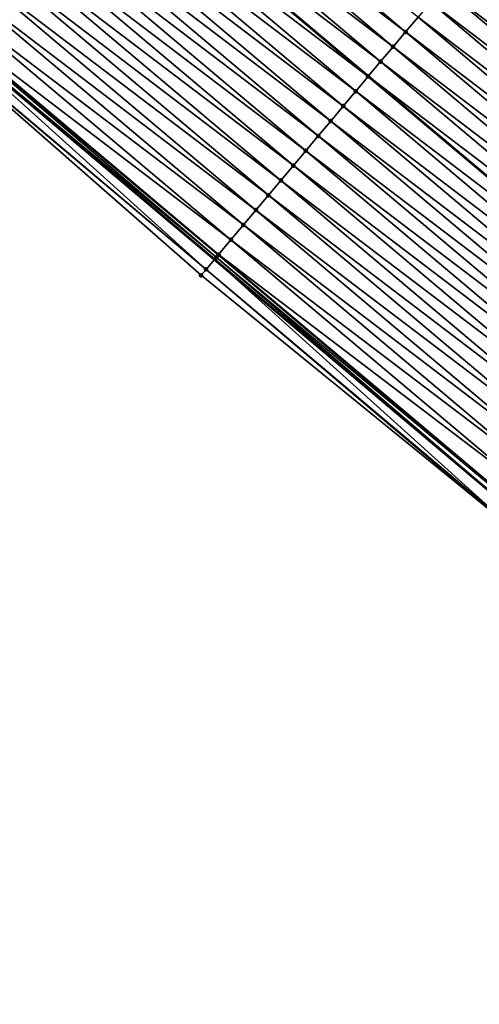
# Model space of a CAD drawing. Header units: feet. Extents: x 2017424 to 2024169, y 808042 to 818730.
# Tile 145 of 256: x 2018226 to 2018250, y 817986 to 818037. Entities that reach past the tile are written whole.
import ezdxf

# ---------------------------------------------------------------- set-up
doc = ezdxf.new("R2010")
doc.units = ezdxf.units.FT
doc.header["$MEASUREMENT"] = 0
for name, color, linetype, lineweight in [('EP_Travel Lane', 172, 'Continuous', 53), ('NB-Road Shots', 141, 'Continuous', 100), ('NB-Road X-Section', 40, 'Continuous', 13), ('STRIPING', 60, 'Continuous', 53)]:
    doc.layers.add(name, color=color, linetype=linetype, lineweight=lineweight)
doc.layers.add('I-77-MM15-17_NB-Surface-BORDER', color=7, linetype='Continuous')
doc.layers.add('I-77-MM15-17_NB-Surface-TIN', color=7, linetype='Continuous')

msp = doc.modelspace()

# ---------------------------------------------------------------- linework, layer by layer
at = {"layer": 'EP_Travel Lane'}
msp.add_polyline3d([(2018129.104324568, 818114.8267017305, 271.3555464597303), (2018144.44436149, 818101.9950223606, 271.1787017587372), (2018159.784432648, 818089.1633143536, 271.0069602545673), (2018175.087226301, 818076.3532436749, 270.8369990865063), (2018190.389403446, 818063.4763977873, 270.6628493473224), (2018205.69157355, 818050.5995578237, 270.4875771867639), (2018220.993788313, 818037.7226802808, 270.3194383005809), (2018236.296013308, 818024.8457941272, 270.152938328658), (2018251.598320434, 818011.9688388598, 269.9995688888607), (2018266.900649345, 817999.0918652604, 269.8496821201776), (2018282.203049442, 817986.2148317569, 269.7111814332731), (2018297.505310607, 817973.3379151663, 269.5504619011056)], dxfattribs=at)
at = {"layer": 'I-77-MM15-17_NB-Surface-BORDER', "color": 3, "linetype": 'Continuous', "lineweight": -3}
msp.add_polyline3d([(2018312.4871685, 817960.0804715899, 269.372114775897), (2018297.16891111, 817972.9381770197, 269.5487447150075), (2018281.82949405, 817985.7709690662, 269.7071313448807), (2018266.51589613, 817998.6347440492, 269.8418199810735), (2018251.13161051, 818011.4143131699, 269.9925982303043), (2018235.609466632, 818024.0301795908, 270.1338463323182), (2018220.56179083, 818037.2093874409, 270.3138568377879), (2018205.259576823, 818050.0862579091, 270.4826237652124), (2018189.885905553, 818062.8781539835, 270.6559710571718), (2018174.424679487, 818075.5660374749, 270.8267181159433), (2018159.248850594, 818088.5231465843, 270.9988251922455), (2018144.026618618, 818101.4956545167, 271.1760505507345), (2018128.886085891, 818114.5658215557, 271.3540656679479)], dxfattribs=at)
at = {"layer": 'I-77-MM15-17_NB-Surface-TIN', "color": 128, "linetype": 'Continuous', "lineweight": -3}
for points in [[(2018246.164027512, 818036.5762720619, 269.8509149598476), (2018230.861754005, 818049.4531925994, 270.0101663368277), (2018230.218021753, 818048.6879417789, 270.0316163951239)], [(2018246.164027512, 818036.5762720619, 269.8509149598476), (2018246.807778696, 818037.3415069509, 269.8324916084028), (2018230.861754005, 818049.4531925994, 270.0101663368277)], [(2018245.520319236, 818035.8110010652, 269.8761981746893), (2018230.218021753, 818048.6879417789, 270.0316163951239), (2018229.57431248, 818047.9226716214, 270.0567401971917)], [(2018245.520319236, 818035.8110010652, 269.8761981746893), (2018246.164027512, 818036.5762720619, 269.8509149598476), (2018230.218021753, 818048.6879417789, 270.0316163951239)], [(2018244.876631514, 818035.0457127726, 269.9047673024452), (2018229.57431248, 818047.9226716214, 270.0567401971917), (2018228.937967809, 818047.1663138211, 270.0692118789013)], [(2018244.876631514, 818035.0457127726, 269.9047673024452), (2018245.520319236, 818035.8110010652, 269.8761981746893), (2018229.57431248, 818047.9226716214, 270.0567401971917)], [(2018244.232857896, 818034.280496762, 269.9196040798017), (2018228.93052498, 818047.1574672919, 270.0693577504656), (2018228.286799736, 818046.3922105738, 270.0919282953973)], [(2018228.93052498, 818047.1574672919, 270.0693577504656), (2018244.240300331, 818034.2893431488, 269.9194325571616), (2018228.937967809, 818047.1663138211, 270.0692118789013)], [(2018244.232857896, 818034.280496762, 269.9196040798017), (2018244.240300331, 818034.2893431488, 269.9194325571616), (2018228.93052498, 818047.1574672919, 270.0693577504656)], [(2018244.876631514, 818035.0457127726, 269.9047673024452), (2018228.937967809, 818047.1663138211, 270.0692118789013), (2018244.240300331, 818034.2893431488, 269.9194325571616)], [(2018243.589131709, 818033.5152408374, 269.9420238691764), (2018228.286799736, 818046.3922105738, 270.0919282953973), (2018227.643114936, 818045.626919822, 270.120964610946)], [(2018243.589131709, 818033.5152408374, 269.9420238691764), (2018244.232857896, 818034.280496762, 269.9196040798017), (2018228.286799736, 818046.3922105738, 270.0919282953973)], [(2018242.94543607, 818032.7499592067, 269.9693273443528), (2018227.643114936, 818045.626919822, 270.120964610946), (2018226.999417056, 818044.8616400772, 270.1479097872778)], [(2018242.94543607, 818032.7499592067, 269.9693273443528), (2018243.589131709, 818033.5152408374, 269.9420238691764), (2018227.643114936, 818045.626919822, 270.120964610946)], [(2018242.301746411, 818031.9846725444, 269.9975867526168), (2018226.999417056, 818044.8616400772, 270.1479097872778), (2018226.355699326, 818044.096377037, 270.1716814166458)], [(2018242.301746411, 818031.9846725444, 269.9975867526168), (2018242.94543607, 818032.7499592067, 269.9693273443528), (2018226.999417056, 818044.8616400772, 270.1479097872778)], [(2018241.657995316, 818031.2194375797, 270.0160244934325), (2018226.355699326, 818044.096377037, 270.1716814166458), (2018225.711978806, 818043.3311163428, 270.1950073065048)], [(2018241.657995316, 818031.2194375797, 270.0160244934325), (2018242.301746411, 818031.9846725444, 269.9975867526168), (2018226.355699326, 818044.096377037, 270.1716814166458)], [(2018241.014279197, 818030.4541731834, 270.0400537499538), (2018225.711978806, 818043.3311163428, 270.1950073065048), (2018225.068255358, 818042.5658581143, 270.2178647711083)], [(2018241.014279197, 818030.4541731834, 270.0400537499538), (2018241.657995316, 818031.2194375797, 270.0160244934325), (2018225.711978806, 818043.3311163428, 270.1950073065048)], [(2018240.370550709, 818029.6889191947, 270.0621056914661), (2018225.068255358, 818042.5658581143, 270.2178647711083), (2018224.424509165, 818041.8006190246, 270.2370862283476)], [(2018240.370550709, 818029.6889191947, 270.0621056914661), (2018241.014279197, 818030.4541731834, 270.0400537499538), (2018225.068255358, 818042.5658581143, 270.2178647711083)], [(2018239.726776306, 818028.9237038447, 270.076817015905), (2018224.424509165, 818041.8006190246, 270.2370862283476), (2018223.780724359, 818041.0354124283, 270.2501344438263)], [(2018239.726776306, 818028.9237038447, 270.076817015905), (2018240.370550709, 818029.6889191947, 270.0621056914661), (2018224.424509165, 818041.8006190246, 270.2370862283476)], [(2018239.082975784, 818028.1585104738, 270.0873526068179), (2018223.780724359, 818041.0354124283, 270.2501344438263), (2018223.136934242, 818040.2702103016, 270.2623334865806)], [(2018239.082975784, 818028.1585104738, 270.0873526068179), (2018239.726776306, 818028.9237038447, 270.076817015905), (2018223.780724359, 818041.0354124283, 270.2501344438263)], [(2018265.328743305, 818028.2908154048, 269.5707605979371), (2018250.026486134, 818041.1677221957, 269.732623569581), (2018249.382777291, 818040.4024516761, 269.7578161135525)], [(2018238.439186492, 818027.3933076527, 270.0996836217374), (2018223.136934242, 818040.2702103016, 270.2623334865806), (2018222.493180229, 818039.5049777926, 270.2803047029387)], [(2018238.439186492, 818027.3933076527, 270.0996836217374), (2018239.082975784, 818028.1585104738, 270.0873526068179), (2018223.136934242, 818040.2702103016, 270.2623334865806)], [(2018264.685038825, 818027.5255412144, 269.5966505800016), (2018249.382777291, 818040.4024516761, 269.7578161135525), (2018248.739059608, 818039.6371885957, 269.7815953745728)], [(2018264.685038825, 818027.5255412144, 269.5966505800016), (2018265.328743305, 818028.2908154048, 269.5707605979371), (2018249.382777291, 818040.4024516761, 269.7578161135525)], [(2018237.79543762, 818026.6280708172, 270.1184767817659), (2018222.493180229, 818039.5049777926, 270.2803047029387), (2018221.849425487, 818038.7397458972, 270.2981593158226)], [(2018237.79543762, 818026.6280708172, 270.1184767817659), (2018238.439186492, 818027.3933076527, 270.0996836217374), (2018222.493180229, 818039.5049777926, 270.2803047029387)], [(2018264.041331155, 818026.7602697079, 269.6220306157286), (2018248.739059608, 818039.6371885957, 269.7815953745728), (2018248.095319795, 818038.8719441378, 269.8018366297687)], [(2018264.041331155, 818026.7602697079, 269.6220306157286), (2018264.685038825, 818027.5255412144, 269.5966505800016), (2018248.739059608, 818039.6371885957, 269.7815953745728)], [(2018237.151655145, 818025.8628622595, 270.131897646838), (2018221.849425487, 818038.7397458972, 270.2981593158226), (2018221.205702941, 818037.9744869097, 270.3211610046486)], [(2018237.151655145, 818025.8628622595, 270.131897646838), (2018237.79543762, 818026.6280708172, 270.1184767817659), (2018221.849425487, 818038.7397458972, 270.2981593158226)], [(2018263.39760258, 818025.9950157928, 269.644068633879), (2018248.095319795, 818038.8719441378, 269.8018366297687), (2018247.451560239, 818038.1067162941, 269.8189215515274)], [(2018263.39760258, 818025.9950157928, 269.644068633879), (2018264.041331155, 818026.7602697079, 269.6220306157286), (2018248.095319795, 818038.8719441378, 269.8018366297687)], [(2018235.863996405, 818024.3325240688, 270.1437450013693), (2018220.993788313, 818037.7226802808, 270.3194383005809), (2018220.564049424, 818037.2120701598, 270.3139575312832)], [(2018236.386959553, 818024.9538454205, 270.1548736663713), (2018221.160071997, 818037.9202563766, 270.321559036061), (2018220.993788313, 818037.7226802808, 270.3194383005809)], [(2018236.386959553, 818024.9538454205, 270.1548736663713), (2018220.993788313, 818037.7226802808, 270.3194383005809), (2018236.296013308, 818024.8457941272, 270.152938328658)], [(2018235.863996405, 818024.3325240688, 270.1437450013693), (2018236.296013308, 818024.8457941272, 270.152938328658), (2018220.993788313, 818037.7226802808, 270.3194383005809)], [(2018236.498021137, 818025.0858051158, 270.1564652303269), (2018221.205702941, 818037.9744869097, 270.3211610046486), (2018221.160071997, 818037.9202563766, 270.321559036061)], [(2018236.386959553, 818024.9538454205, 270.1548736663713), (2018236.498021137, 818025.0858051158, 270.1564652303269), (2018221.160071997, 818037.9202563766, 270.321559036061)], [(2018236.498021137, 818025.0858051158, 270.1564652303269), (2018236.50794215, 818025.0975952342, 270.1564263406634), (2018221.205702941, 818037.9744869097, 270.3211610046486)], [(2018236.50794215, 818025.0975952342, 270.1564263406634), (2018237.151655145, 818025.8628622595, 270.131897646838), (2018221.205702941, 818037.9744869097, 270.3211610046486)], [(2018262.753849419, 818025.2297825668, 269.6621760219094), (2018247.451560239, 818038.1067162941, 269.8189215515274), (2018246.807778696, 818037.3415069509, 269.8324916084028)], [(2018262.753849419, 818025.2297825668, 269.6621760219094), (2018263.39760258, 818025.9950157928, 269.644068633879), (2018247.451560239, 818038.1067162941, 269.8189215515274)], [(2018235.863996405, 818024.3325240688, 270.1437450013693), (2018220.564049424, 818037.2120701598, 270.3139575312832), (2018220.56179083, 818037.2093874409, 270.3138568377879)], [(2018235.609466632, 818024.0301795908, 270.1338463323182), (2018235.863996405, 818024.3325240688, 270.1437450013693), (2018220.56179083, 818037.2093874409, 270.3138568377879)], [(2018262.110081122, 818024.4645620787, 269.6778634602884), (2018246.807778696, 818037.3415069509, 269.8324916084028), (2018246.164027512, 818036.5762720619, 269.8509149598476)], [(2018262.110081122, 818024.4645620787, 269.6778634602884), (2018262.753849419, 818025.2297825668, 269.6621760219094), (2018246.807778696, 818037.3415069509, 269.8324916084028)], [(2018261.466328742, 818023.6993281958, 269.6960956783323), (2018246.164027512, 818036.5762720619, 269.8509149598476), (2018245.520319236, 818035.8110010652, 269.8761981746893)], [(2018261.466328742, 818023.6993281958, 269.6960956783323), (2018262.110081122, 818024.4645620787, 269.6778634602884), (2018246.164027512, 818036.5762720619, 269.8509149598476)], [(2018260.822619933, 818022.9340576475, 269.721293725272), (2018245.520319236, 818035.8110010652, 269.8761981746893), (2018244.876631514, 818035.0457127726, 269.9047673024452)], [(2018260.822619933, 818022.9340576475, 269.721293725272), (2018261.466328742, 818023.6993281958, 269.6960956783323), (2018245.520319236, 818035.8110010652, 269.8761981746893)], [(2018260.17893513, 818022.1687668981, 269.7503295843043), (2018244.876631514, 818035.0457127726, 269.9047673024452), (2018244.240300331, 818034.2893431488, 269.9194325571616)], [(2018260.17893513, 818022.1687668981, 269.7503295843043), (2018260.822619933, 818022.9340576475, 269.721293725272), (2018244.876631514, 818035.0457127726, 269.9047673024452)], [(2018259.535180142, 818021.4035352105, 269.7681447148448), (2018244.232857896, 818034.280496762, 269.9196040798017), (2018243.589131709, 818033.5152408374, 269.9420238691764)], [(2018244.232857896, 818034.280496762, 269.9196040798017), (2018259.542622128, 818021.4123815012, 269.767938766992), (2018244.240300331, 818034.2893431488, 269.9194325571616)], [(2018259.535180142, 818021.4035352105, 269.7681447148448), (2018259.542622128, 818021.4123815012, 269.767938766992), (2018244.232857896, 818034.280496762, 269.9196040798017)], [(2018260.17893513, 818022.1687668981, 269.7503295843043), (2018244.240300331, 818034.2893431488, 269.9194325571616), (2018259.542622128, 818021.4123815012, 269.767938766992)], [(2018258.891486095, 818020.6382522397, 269.7957028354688), (2018243.589131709, 818033.5152408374, 269.9420238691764), (2018242.94543607, 818032.7499592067, 269.9693273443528)], [(2018258.891486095, 818020.6382522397, 269.7957028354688), (2018259.535180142, 818021.4035352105, 269.7681447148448), (2018243.589131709, 818033.5152408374, 269.9420238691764)], [(2018258.247768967, 818019.872988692, 269.8195708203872), (2018242.94543607, 818032.7499592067, 269.9693273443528), (2018242.301746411, 818031.9846725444, 269.9975867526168)], [(2018258.247768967, 818019.872988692, 269.8195708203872), (2018258.891486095, 818020.6382522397, 269.7957028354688), (2018242.94543607, 818032.7499592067, 269.9693273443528)], [(2018257.60405405, 818019.1077232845, 269.843792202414), (2018242.301746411, 818031.9846725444, 269.9975867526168), (2018241.657995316, 818031.2194375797, 270.0160244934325)], [(2018257.60405405, 818019.1077232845, 269.843792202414), (2018258.247768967, 818019.872988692, 269.8195708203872), (2018242.301746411, 818031.9846725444, 269.9975867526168)], [(2018256.960313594, 818018.3424793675, 269.8639306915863), (2018241.657995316, 818031.2194375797, 270.0160244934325), (2018241.014279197, 818030.4541731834, 270.0400537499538)], [(2018256.960313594, 818018.3424793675, 269.8639306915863), (2018257.60405405, 818019.1077232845, 269.843792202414), (2018241.657995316, 818031.2194375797, 270.0160244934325)], [(2018256.316599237, 818017.577213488, 269.8882417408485), (2018241.014279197, 818030.4541731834, 270.0400537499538), (2018240.370550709, 818029.6889191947, 270.0621056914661)], [(2018256.316599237, 818017.577213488, 269.8882417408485), (2018256.960313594, 818018.3424793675, 269.8639306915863), (2018241.014279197, 818030.4541731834, 270.0400537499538)], [(2018255.672852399, 818016.8119749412, 269.9073600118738), (2018240.370550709, 818029.6889191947, 270.0621056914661), (2018239.726776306, 818028.9237038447, 270.076817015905)], [(2018255.672852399, 818016.8119749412, 269.9073600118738), (2018256.316599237, 818017.577213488, 269.8882417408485), (2018240.370550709, 818029.6889191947, 270.0621056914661)], [(2018255.029102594, 818016.0467388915, 269.9260038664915), (2018239.726776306, 818028.9237038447, 270.076817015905), (2018239.082975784, 818028.1585104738, 270.0873526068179)], [(2018255.029102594, 818016.0467388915, 269.9260038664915), (2018255.672852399, 818016.8119749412, 269.9073600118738), (2018239.726776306, 818028.9237038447, 270.076817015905)], [(2018254.385305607, 818015.2815425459, 269.9371046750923), (2018239.082975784, 818028.1585104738, 270.0873526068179), (2018238.439186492, 818027.3933076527, 270.0996836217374)], [(2018254.385305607, 818015.2815425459, 269.9371046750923), (2018255.029102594, 818016.0467388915, 269.9260038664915), (2018239.082975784, 818028.1585104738, 270.0873526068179)], [(2018253.741517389, 818014.5163388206, 269.949607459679), (2018238.439186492, 818027.3933076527, 270.0996836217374), (2018237.79543762, 818026.6280708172, 270.1184767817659)], [(2018253.741517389, 818014.5163388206, 269.949607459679), (2018254.385305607, 818015.2815425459, 269.9371046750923), (2018238.439186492, 818027.3933076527, 270.0996836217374)], [(2018253.097768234, 818013.7511022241, 269.9683551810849), (2018237.79543762, 818026.6280708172, 270.1184767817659), (2018237.151655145, 818025.8628622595, 270.131897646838)], [(2018253.097768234, 818013.7511022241, 269.9683551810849), (2018253.741517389, 818014.5163388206, 269.949607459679), (2018237.79543762, 818026.6280708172, 270.1184767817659)], [(2018252.453982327, 818012.9858965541, 269.9812274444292), (2018237.151655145, 818025.8628622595, 270.131897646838), (2018236.50794215, 818025.0975952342, 270.1564263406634)], [(2018252.453982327, 818012.9858965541, 269.9812274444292), (2018253.097768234, 818013.7511022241, 269.9683551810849), (2018237.151655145, 818025.8628622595, 270.131897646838)], [(2018251.77657914, 818012.1806395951, 270.0021515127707), (2018236.498021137, 818025.0858051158, 270.1564652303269), (2018236.386959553, 818024.9538454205, 270.1548736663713)], [(2018251.801230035, 818012.2099334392, 270.0021529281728), (2018236.50794215, 818025.0975952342, 270.1564263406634), (2018236.498021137, 818025.0858051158, 270.1564652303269)], [(2018251.77657914, 818012.1806395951, 270.0021515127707), (2018251.801230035, 818012.2099334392, 270.0021529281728), (2018236.498021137, 818025.0858051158, 270.1564652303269)], [(2018251.801230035, 818012.2099334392, 270.0021529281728), (2018251.810246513, 818012.2206487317, 270.0021079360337), (2018236.50794215, 818025.0975952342, 270.1564263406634)], [(2018251.810246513, 818012.2206487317, 270.0021079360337), (2018252.453982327, 818012.9858965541, 269.9812274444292), (2018236.50794215, 818025.0975952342, 270.1564263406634)], [(2018251.166325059, 818011.4555571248, 269.9933101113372), (2018236.296013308, 818024.8457941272, 270.152938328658), (2018235.863996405, 818024.3325240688, 270.1437450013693)], [(2018236.386959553, 818024.9538454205, 270.1548736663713), (2018236.296013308, 818024.8457941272, 270.152938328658), (2018251.598320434, 818011.9688388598, 269.9995688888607)], [(2018251.166325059, 818011.4555571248, 269.9933101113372), (2018251.598320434, 818011.9688388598, 269.9995688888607), (2018236.296013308, 818024.8457941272, 270.152938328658)], [(2018251.77657914, 818012.1806395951, 270.0021515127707), (2018236.386959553, 818024.9538454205, 270.1548736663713), (2018251.598320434, 818011.9688388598, 269.9995688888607)], [(2018251.13161051, 818011.4143131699, 269.9925982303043), (2018235.863996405, 818024.3325240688, 270.1437450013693), (2018235.609466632, 818024.0301795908, 270.1338463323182)], [(2018251.13161051, 818011.4143131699, 269.9925982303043), (2018251.166325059, 818011.4555571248, 269.9933101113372), (2018235.863996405, 818024.3325240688, 270.1437450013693)]]:
    msp.add_3dface(points, dxfattribs=at)
at = {"layer": 'NB-Road Shots', "lineweight": 100}
for p in [(2018246.164027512, 818036.5762720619, 269.8509149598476), (2018245.520319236, 818035.8110010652, 269.8761981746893), (2018244.876631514, 818035.0457127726, 269.9047673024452), (2018244.232857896, 818034.280496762, 269.9196040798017), (2018243.589131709, 818033.5152408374, 269.9420238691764), (2018242.94543607, 818032.7499592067, 269.9693273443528), (2018242.301746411, 818031.9846725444, 269.9975867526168), (2018241.657995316, 818031.2194375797, 270.0160244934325), (2018241.014279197, 818030.4541731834, 270.0400537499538), (2018240.370550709, 818029.6889191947, 270.0621056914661), (2018239.726776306, 818028.9237038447, 270.076817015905), (2018239.082975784, 818028.1585104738, 270.0873526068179), (2018238.439186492, 818027.3933076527, 270.0996836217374), (2018237.79543762, 818026.6280708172, 270.1184767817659), (2018237.151655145, 818025.8628622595, 270.131897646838), (2018236.498021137, 818025.0858051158, 270.1564652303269), (2018236.50794215, 818025.0975952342, 270.1564263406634), (2018236.386959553, 818024.9538454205, 270.1548736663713), (2018235.609466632, 818024.0301795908, 270.1338463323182), (2018235.863996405, 818024.3325240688, 270.1437450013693)]:
    msp.add_point(p, dxfattribs=at)
at = {"layer": 'NB-Road X-Section', "extrusion": (-0.7651123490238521, 0.643844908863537, 0.008174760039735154), "elevation": -1017494.172604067, "flags": 128}
msp.add_lwpolyline([(-1925406.738865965, 8587.416882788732), (-1925405.738865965, 8587.467412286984), (-1925404.738865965, 8587.514404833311), (-1925403.738865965, 8587.573397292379), (-1925402.738865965, 8587.622244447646), (-1925401.738865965, 8587.683801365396), (-1925400.738865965, 8587.736862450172), (-1925400.649647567, 8587.739432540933), (-1925399.738865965, 8587.75059401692), (-1925398.738865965, 8587.766482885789), (-1925397.738865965, 8587.790278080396), (-1925396.738865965, 8587.815471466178), (-1925395.738865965, 8587.839251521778), (-1925394.738865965, 8587.859493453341), (-1925393.738865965, 8587.876578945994), (-1925392.738865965, 8587.89014945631), (-1925391.738865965, 8587.908573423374), (-1925390.738865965, 8587.933857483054), (-1925389.738865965, 8587.96242756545), (-1925388.738865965, 8587.977264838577), (-1925387.738865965, 8587.99968537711), (-1925386.738865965, 8588.02698976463), (-1925385.738865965, 8588.055250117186), (-1925384.738865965, 8588.0736884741), (-1925383.738865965, 8588.097718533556), (-1925382.738865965, 8588.119771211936), (-1925381.738865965, 8588.13448302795), (-1925380.738865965, 8588.145018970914), (-1925379.738865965, 8588.157350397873), (-1925378.738865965, 8588.176144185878), (-1925377.738865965, 8588.189565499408), (-1925376.738865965, 8588.21409501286), (-1925376.723457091, 8588.214133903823), (-1925376.550980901, 8588.212542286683), (-1925375.738865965, 8588.201413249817), (-1925375.343647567, 8588.191514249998)], dxfattribs=at)
at = {"layer": 'STRIPING'}
msp.add_polyline3d([(2018137.020650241, 818124.2938302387, 271.112662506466), (2018152.360749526, 818111.4620987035, 270.9451204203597), (2018167.700788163, 818098.6304178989, 270.7685248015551), (2018183.031401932, 818085.7968625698, 270.5875644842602), (2018198.333553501, 818072.9200441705, 270.4088559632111), (2018213.635754, 818060.0431845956, 270.2379704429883), (2018228.937967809, 818047.1663138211, 270.0692118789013), (2018244.240300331, 818034.2893431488, 269.9194325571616), (2018259.542622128, 818021.4123815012, 269.767938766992), (2018274.844938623, 818008.5354243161, 269.6155971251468), (2018290.147276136, 817995.6584494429, 269.466616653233), (2018305.449533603, 817982.7815419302, 269.3048378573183)], dxfattribs=at)

doc.saveas('drawing.dxf')
